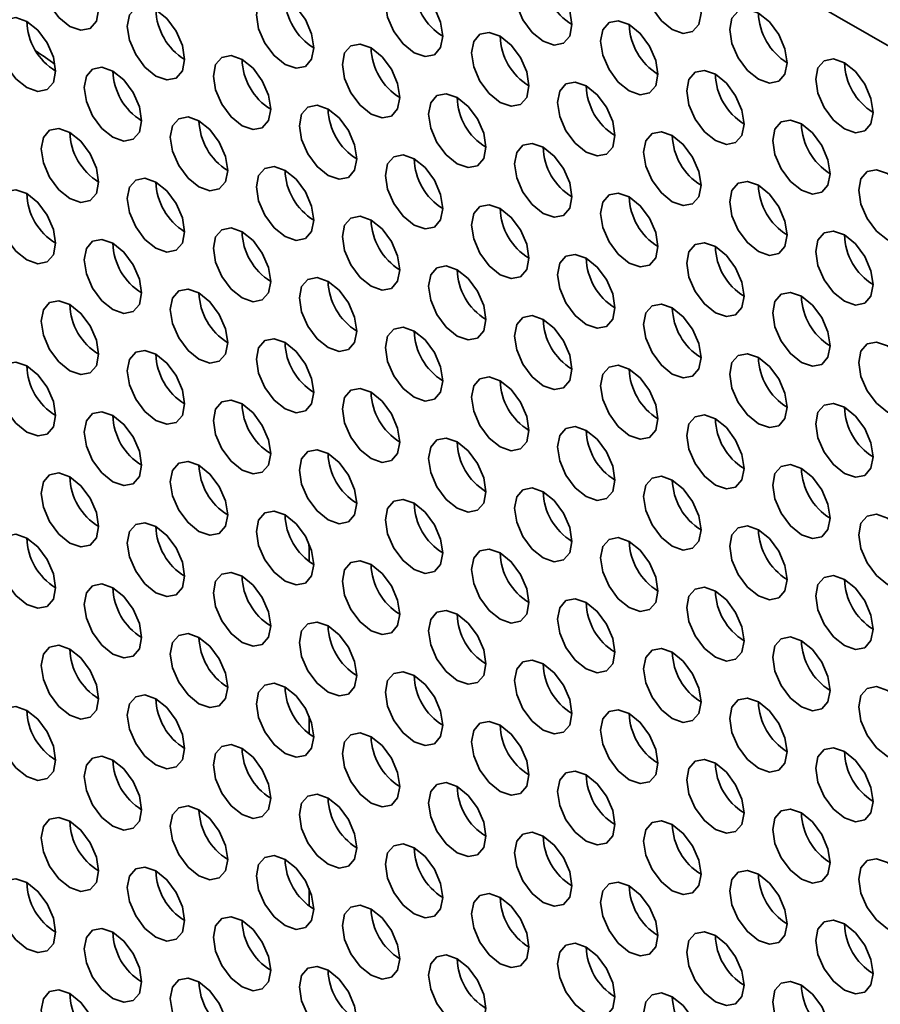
# Model space of a CAD drawing. Header units: millimetres. Extents: x 2 to 1120, y -2 to 861.
# Tile 148 of 226: x 776.27 to 783.34, y 634.55 to 642.64. Entities that reach past the tile are written whole.
import ezdxf

# ---------------------------------------------------------------- set-up
doc = ezdxf.new("R2010")
doc.units = ezdxf.units.MM

msp = doc.modelspace()

# ---------------------------------------------------------------- linework, layer by layer
at = {"color": 7, "linetype": 'Continuous', "lineweight": 35}
for p, q in [((786.5261, 640.6189), (749.1006, 662.2241)), ((778.6435, 638.2082), (778.6435, 638.1858)), ((778.6435, 636.9147), (778.6435, 636.7705)), ((778.6435, 635.4994), (778.6435, 635.3552))]:
    msp.add_line(p, q, dxfattribs=at)
at = {"color": 7, "linetype": 'Continuous', "lineweight": 35, "flags": 128}
for points in [[(776.9135, 642.7195), (776.8955, 642.834), (776.8444, 642.9518), (776.768, 643.0549), (776.6778, 643.1277), (776.5876, 643.1591), (776.5111, 643.1442), (776.46, 643.0854), (776.4421, 642.9916), (776.46, 642.8771), (776.5111, 642.7593), (776.5876, 642.6561), (776.6778, 642.5834), (776.768, 642.552), (776.8444, 642.5669), (776.8955, 642.6257), (776.9135, 642.7195)], [(781.8632, 642.6927), (781.8453, 642.8072), (781.7942, 642.925), (781.7177, 643.0282), (781.6275, 643.101), (781.5373, 643.1323), (781.4608, 643.1175), (781.4097, 643.0587), (781.3918, 642.9649), (781.4097, 642.8503), (781.4608, 642.7325), (781.5373, 642.6294), (781.6275, 642.5566), (781.7177, 642.5253), (781.7942, 642.5401), (781.8453, 642.5989), (781.8632, 642.6927)], [(780.8026, 642.5974), (780.7846, 642.7119), (780.7335, 642.8297), (780.657, 642.9328), (780.5668, 643.0056), (780.4767, 643.037), (780.4002, 643.0221), (780.3491, 642.9633), (780.3311, 642.8695), (780.3491, 642.755), (780.4002, 642.6372), (780.4767, 642.534), (780.5668, 642.4612), (780.657, 642.4299), (780.7335, 642.4447), (780.7846, 642.5036), (780.8026, 642.5974)], [(779.7419, 642.502), (779.7239, 642.6165), (779.6729, 642.7343), (779.5964, 642.8374), (779.5062, 642.9102), (779.416, 642.9416), (779.3395, 642.9267), (779.2884, 642.8679), (779.2705, 642.7741), (779.2884, 642.6596), (779.3395, 642.5418), (779.416, 642.4387), (779.5062, 642.3659), (779.5964, 642.3345), (779.6729, 642.3494), (779.7239, 642.4082), (779.7419, 642.502)], [(778.6812, 642.4066), (778.6633, 642.5211), (778.6122, 642.6389), (778.5357, 642.7421), (778.4455, 642.8149), (778.3553, 642.8462), (778.2789, 642.8314), (778.2278, 642.7726), (778.2098, 642.6788), (778.2278, 642.5642), (778.2789, 642.4464), (778.3553, 642.3433), (778.4455, 642.2705), (778.5357, 642.2392), (778.6122, 642.254), (778.6633, 642.3128), (778.6812, 642.4066)], [(777.6206, 642.3113), (777.6026, 642.4258), (777.5515, 642.5436), (777.4751, 642.6467), (777.3849, 642.7195), (777.2947, 642.7509), (777.2182, 642.736), (777.1671, 642.6772), (777.1492, 642.5834), (777.1671, 642.4689), (777.2182, 642.3511), (777.2947, 642.2479), (777.3849, 642.1752), (777.4751, 642.1438), (777.5515, 642.1587), (777.6026, 642.2175), (777.6206, 642.3113)], [(782.5703, 642.2845), (782.5524, 642.399), (782.5013, 642.5168), (782.4248, 642.62), (782.3346, 642.6928), (782.2444, 642.7241), (782.1679, 642.7093), (782.1169, 642.6504), (782.0989, 642.5566), (782.1169, 642.4421), (782.1679, 642.3243), (782.2444, 642.2212), (782.3346, 642.1484), (782.4248, 642.117), (782.5013, 642.1319), (782.5524, 642.1907), (782.5703, 642.2845)], [(776.5599, 642.2159), (776.542, 642.3304), (776.4909, 642.4482), (776.4144, 642.5514), (776.3242, 642.6242), (776.234, 642.6555), (776.1575, 642.6406), (776.1064, 642.5818), (776.0885, 642.488), (776.1064, 642.3735), (776.1575, 642.2557), (776.234, 642.1526), (776.3242, 642.0798), (776.4144, 642.0484), (776.4909, 642.0633), (776.542, 642.1221), (776.5599, 642.2159)], [(781.5097, 642.1891), (781.4917, 642.3037), (781.4406, 642.4215), (781.3642, 642.5246), (781.274, 642.5974), (781.1838, 642.6287), (781.1073, 642.6139), (781.0562, 642.5551), (781.0383, 642.4613), (781.0562, 642.3468), (781.1073, 642.229), (781.1838, 642.1258), (781.274, 642.053), (781.3642, 642.0217), (781.4406, 642.0365), (781.4917, 642.0953), (781.5097, 642.1891)], [(780.449, 642.0938), (780.4311, 642.2083), (780.38, 642.3261), (780.3035, 642.4292), (780.2133, 642.502), (780.1231, 642.5334), (780.0466, 642.5185), (779.9955, 642.4597), (779.9776, 642.3659), (779.9955, 642.2514), (780.0466, 642.1336), (780.1231, 642.0305), (780.2133, 641.9577), (780.3035, 641.9263), (780.38, 641.9412), (780.4311, 642), (780.449, 642.0938)], [(779.3883, 641.9984), (779.3704, 642.1129), (779.3193, 642.2307), (779.2428, 642.3339), (779.1526, 642.4067), (779.0624, 642.438), (778.986, 642.4232), (778.9349, 642.3644), (778.9169, 642.2706), (778.9349, 642.156), (778.986, 642.0382), (779.0624, 641.9351), (779.1526, 641.8623), (779.2428, 641.831), (779.3193, 641.8458), (779.3704, 641.9046), (779.3883, 641.9984)], [(778.3277, 641.9031), (778.3097, 642.0176), (778.2586, 642.1354), (778.1822, 642.2385), (778.092, 642.3113), (778.0018, 642.3427), (777.9253, 642.3278), (777.8742, 642.269), (777.8563, 642.1752), (777.8742, 642.0607), (777.9253, 641.9429), (778.0018, 641.8397), (778.092, 641.7669), (778.1822, 641.7356), (778.2586, 641.7505), (778.3097, 641.8093), (778.3277, 641.9031)], [(783.2774, 641.8763), (783.2595, 641.9908), (783.2084, 642.1086), (783.1319, 642.2118), (783.0417, 642.2846), (782.9515, 642.3159), (782.8751, 642.301), (782.824, 642.2422), (782.806, 642.1484), (782.824, 642.0339), (782.8751, 641.9161), (782.9515, 641.813), (783.0417, 641.7402), (783.1319, 641.7088), (783.2084, 641.7237), (783.2595, 641.7825), (783.2774, 641.8763)], [(777.267, 641.8077), (777.2491, 641.9222), (777.198, 642.04), (777.1215, 642.1432), (777.0313, 642.2159), (776.9411, 642.2473), (776.8646, 642.2324), (776.8136, 642.1736), (776.7956, 642.0798), (776.8136, 641.9653), (776.8646, 641.8475), (776.9411, 641.7444), (777.0313, 641.6716), (777.1215, 641.6402), (777.198, 641.6551), (777.2491, 641.7139), (777.267, 641.8077)], [(782.2168, 641.7809), (782.1988, 641.8955), (782.1477, 642.0133), (782.0713, 642.1164), (781.9811, 642.1892), (781.8909, 642.2205), (781.8144, 642.2057), (781.7633, 642.1469), (781.7454, 642.0531), (781.7633, 641.9386), (781.8144, 641.8208), (781.8909, 641.7176), (781.9811, 641.6448), (782.0713, 641.6135), (782.1477, 641.6283), (782.1988, 641.6871), (782.2168, 641.7809)], [(781.1561, 641.6856), (781.1382, 641.8001), (781.0871, 641.9179), (781.0106, 642.021), (780.9204, 642.0938), (780.8302, 642.1252), (780.7537, 642.1103), (780.7026, 642.0515), (780.6847, 641.9577), (780.7026, 641.8432), (780.7537, 641.7254), (780.8302, 641.6223), (780.9204, 641.5495), (781.0106, 641.5181), (781.0871, 641.533), (781.1382, 641.5918), (781.1561, 641.6856)], [(780.0954, 641.5902), (780.0775, 641.7047), (780.0264, 641.8225), (779.9499, 641.9257), (779.8597, 641.9985), (779.7695, 642.0298), (779.6931, 642.015), (779.642, 641.9562), (779.624, 641.8624), (779.642, 641.7478), (779.6931, 641.63), (779.7695, 641.5269), (779.8597, 641.4541), (779.9499, 641.4228), (780.0264, 641.4376), (780.0775, 641.4964), (780.0954, 641.5902)], [(779.0348, 641.4949), (779.0168, 641.6094), (778.9657, 641.7272), (778.8893, 641.8303), (778.7991, 641.9031), (778.7089, 641.9345), (778.6324, 641.9196), (778.5813, 641.8608), (778.5634, 641.767), (778.5813, 641.6525), (778.6324, 641.5347), (778.7089, 641.4315), (778.7991, 641.3587), (778.8893, 641.3274), (778.9657, 641.3422), (779.0168, 641.4011), (779.0348, 641.4949)], [(777.9741, 641.3995), (777.9562, 641.514), (777.9051, 641.6318), (777.8286, 641.735), (777.7384, 641.8077), (777.6482, 641.8391), (777.5718, 641.8242), (777.5207, 641.7654), (777.5027, 641.6716), (777.5207, 641.5571), (777.5718, 641.4393), (777.6482, 641.3362), (777.7384, 641.2634), (777.8286, 641.232), (777.9051, 641.2469), (777.9562, 641.3057), (777.9741, 641.3995)], [(782.9239, 641.3727), (782.9059, 641.4873), (782.8548, 641.6051), (782.7784, 641.7082), (782.6882, 641.781), (782.598, 641.8123), (782.5215, 641.7975), (782.4704, 641.7387), (782.4525, 641.6449), (782.4704, 641.5304), (782.5215, 641.4126), (782.598, 641.3094), (782.6882, 641.2366), (782.7784, 641.2053), (782.8548, 641.2201), (782.9059, 641.2789), (782.9239, 641.3727)], [(776.9135, 641.3041), (776.8955, 641.4186), (776.8444, 641.5364), (776.768, 641.6396), (776.6778, 641.7124), (776.5876, 641.7437), (776.5111, 641.7289), (776.46, 641.6701), (776.4421, 641.5763), (776.46, 641.4618), (776.5111, 641.344), (776.5876, 641.2408), (776.6778, 641.168), (776.768, 641.1367), (776.8444, 641.1515), (776.8955, 641.2103), (776.9135, 641.3041)], [(781.8632, 641.2774), (781.8453, 641.3919), (781.7942, 641.5097), (781.7177, 641.6128), (781.6275, 641.6856), (781.5373, 641.717), (781.4608, 641.7021), (781.4097, 641.6433), (781.3918, 641.5495), (781.4097, 641.435), (781.4608, 641.3172), (781.5373, 641.2141), (781.6275, 641.1413), (781.7177, 641.1099), (781.7942, 641.1248), (781.8453, 641.1836), (781.8632, 641.2774)], [(780.8026, 641.182), (780.7846, 641.2965), (780.7335, 641.4143), (780.657, 641.5175), (780.5668, 641.5903), (780.4767, 641.6216), (780.4002, 641.6068), (780.3491, 641.548), (780.3311, 641.4542), (780.3491, 641.3396), (780.4002, 641.2218), (780.4767, 641.1187), (780.5668, 641.0459), (780.657, 641.0146), (780.7335, 641.0294), (780.7846, 641.0882), (780.8026, 641.182)], [(779.7419, 641.0867), (779.7239, 641.2012), (779.6729, 641.319), (779.5964, 641.4221), (779.5062, 641.4949), (779.416, 641.5263), (779.3395, 641.5114), (779.2884, 641.4526), (779.2705, 641.3588), (779.2884, 641.2443), (779.3395, 641.1265), (779.416, 641.0233), (779.5062, 640.9505), (779.5964, 640.9192), (779.6729, 640.934), (779.7239, 640.9929), (779.7419, 641.0867)], [(778.6812, 640.9913), (778.6633, 641.1058), (778.6122, 641.2236), (778.5357, 641.3267), (778.4455, 641.3995), (778.3553, 641.4309), (778.2789, 641.416), (778.2278, 641.3572), (778.2098, 641.2634), (778.2278, 641.1489), (778.2789, 641.0311), (778.3553, 640.928), (778.4455, 640.8552), (778.5357, 640.8238), (778.6122, 640.8387), (778.6633, 640.8975), (778.6812, 640.9913)], [(783.631, 640.9645), (783.613, 641.0791), (783.5619, 641.1968), (783.4855, 641.3), (783.3953, 641.3728), (783.3051, 641.4041), (783.2286, 641.3893), (783.1775, 641.3305), (783.1596, 641.2367), (783.1775, 641.1222), (783.2286, 641.0044), (783.3051, 640.9012), (783.3953, 640.8284), (783.4855, 640.7971), (783.5619, 640.8119), (783.613, 640.8707), (783.631, 640.9645)], [(777.6206, 640.8959), (777.6026, 641.0104), (777.5515, 641.1282), (777.4751, 641.2314), (777.3849, 641.3042), (777.2947, 641.3355), (777.2182, 641.3207), (777.1671, 641.2619), (777.1492, 641.1681), (777.1671, 641.0535), (777.2182, 640.9357), (777.2947, 640.8326), (777.3849, 640.7598), (777.4751, 640.7285), (777.5515, 640.7433), (777.6026, 640.8021), (777.6206, 640.8959)], [(782.5703, 640.8692), (782.5524, 640.9837), (782.5013, 641.1015), (782.4248, 641.2046), (782.3346, 641.2774), (782.2444, 641.3088), (782.1679, 641.2939), (782.1169, 641.2351), (782.0989, 641.1413), (782.1169, 641.0268), (782.1679, 640.909), (782.2444, 640.8059), (782.3346, 640.7331), (782.4248, 640.7017), (782.5013, 640.7166), (782.5524, 640.7754), (782.5703, 640.8692)], [(776.5599, 640.8006), (776.542, 640.9151), (776.4909, 641.0329), (776.4144, 641.136), (776.3242, 641.2088), (776.234, 641.2402), (776.1575, 641.2253), (776.1064, 641.1665), (776.0885, 641.0727), (776.1064, 640.9582), (776.1575, 640.8404), (776.234, 640.7372), (776.3242, 640.6645), (776.4144, 640.6331), (776.4909, 640.648), (776.542, 640.7068), (776.5599, 640.8006)], [(781.5097, 640.7738), (781.4917, 640.8883), (781.4406, 641.0061), (781.3642, 641.1093), (781.274, 641.1821), (781.1838, 641.2134), (781.1073, 641.1986), (781.0562, 641.1397), (781.0383, 641.0459), (781.0562, 640.9314), (781.1073, 640.8136), (781.1838, 640.7105), (781.274, 640.6377), (781.3642, 640.6063), (781.4406, 640.6212), (781.4917, 640.68), (781.5097, 640.7738)], [(780.449, 640.6784), (780.4311, 640.793), (780.38, 640.9108), (780.3035, 641.0139), (780.2133, 641.0867), (780.1231, 641.118), (780.0466, 641.1032), (779.9955, 641.0444), (779.9776, 640.9506), (779.9955, 640.8361), (780.0466, 640.7183), (780.1231, 640.6151), (780.2133, 640.5423), (780.3035, 640.511), (780.38, 640.5258), (780.4311, 640.5846), (780.449, 640.6784)], [(779.3883, 640.5831), (779.3704, 640.6976), (779.3193, 640.8154), (779.2428, 640.9185), (779.1526, 640.9913), (779.0624, 641.0227), (778.986, 641.0078), (778.9349, 640.949), (778.9169, 640.8552), (778.9349, 640.7407), (778.986, 640.6229), (779.0624, 640.5198), (779.1526, 640.447), (779.2428, 640.4156), (779.3193, 640.4305), (779.3704, 640.4893), (779.3883, 640.5831)], [(778.3277, 640.4877), (778.3097, 640.6022), (778.2586, 640.72), (778.1822, 640.8232), (778.092, 640.896), (778.0018, 640.9273), (777.9253, 640.9125), (777.8742, 640.8537), (777.8563, 640.7599), (777.8742, 640.6453), (777.9253, 640.5275), (778.0018, 640.4244), (778.092, 640.3516), (778.1822, 640.3203), (778.2586, 640.3351), (778.3097, 640.3939), (778.3277, 640.4877)], [(783.2774, 640.461), (783.2595, 640.5755), (783.2084, 640.6933), (783.1319, 640.7964), (783.0417, 640.8692), (782.9515, 640.9006), (782.8751, 640.8857), (782.824, 640.8269), (782.806, 640.7331), (782.824, 640.6186), (782.8751, 640.5008), (782.9515, 640.3976), (783.0417, 640.3249), (783.1319, 640.2935), (783.2084, 640.3084), (783.2595, 640.3672), (783.2774, 640.461)], [(777.267, 640.3924), (777.2491, 640.5069), (777.198, 640.6247), (777.1215, 640.7278), (777.0313, 640.8006), (776.9411, 640.832), (776.8646, 640.8171), (776.8136, 640.7583), (776.7956, 640.6645), (776.8136, 640.55), (776.8646, 640.4322), (776.9411, 640.329), (777.0313, 640.2562), (777.1215, 640.2249), (777.198, 640.2398), (777.2491, 640.2986), (777.267, 640.3924)], [(782.2168, 640.3656), (782.1988, 640.4801), (782.1477, 640.5979), (782.0713, 640.7011), (781.9811, 640.7739), (781.8909, 640.8052), (781.8144, 640.7903), (781.7633, 640.7315), (781.7454, 640.6377), (781.7633, 640.5232), (781.8144, 640.4054), (781.8909, 640.3023), (781.9811, 640.2295), (782.0713, 640.1981), (782.1477, 640.213), (782.1988, 640.2718), (782.2168, 640.3656)], [(781.1561, 640.2702), (781.1382, 640.3848), (781.0871, 640.5026), (781.0106, 640.6057), (780.9204, 640.6785), (780.8302, 640.7098), (780.7537, 640.695), (780.7026, 640.6362), (780.6847, 640.5424), (780.7026, 640.4279), (780.7537, 640.3101), (780.8302, 640.2069), (780.9204, 640.1341), (781.0106, 640.1028), (781.0871, 640.1176), (781.1382, 640.1764), (781.1561, 640.2702)], [(780.0954, 640.1749), (780.0775, 640.2894), (780.0264, 640.4072), (779.9499, 640.5103), (779.8597, 640.5831), (779.7695, 640.6145), (779.6931, 640.5996), (779.642, 640.5408), (779.624, 640.447), (779.642, 640.3325), (779.6931, 640.2147), (779.7695, 640.1116), (779.8597, 640.0388), (779.9499, 640.0074), (780.0264, 640.0223), (780.0775, 640.0811), (780.0954, 640.1749)], [(779.0348, 640.0795), (779.0168, 640.194), (778.9657, 640.3118), (778.8893, 640.415), (778.7991, 640.4878), (778.7089, 640.5191), (778.6324, 640.5043), (778.5813, 640.4455), (778.5634, 640.3517), (778.5813, 640.2371), (778.6324, 640.1193), (778.7089, 640.0162), (778.7991, 639.9434), (778.8893, 639.9121), (778.9657, 639.9269), (779.0168, 639.9857), (779.0348, 640.0795)], [(777.9741, 639.9842), (777.9562, 640.0987), (777.9051, 640.2165), (777.8286, 640.3196), (777.7384, 640.3924), (777.6482, 640.4238), (777.5718, 640.4089), (777.5207, 640.3501), (777.5027, 640.2563), (777.5207, 640.1418), (777.5718, 640.024), (777.6482, 639.9208), (777.7384, 639.848), (777.8286, 639.8167), (777.9051, 639.8315), (777.9562, 639.8904), (777.9741, 639.9842)], [(776.9135, 639.8888), (776.8955, 640.0033), (776.8444, 640.1211), (776.768, 640.2243), (776.6778, 640.297), (776.5876, 640.3284), (776.5111, 640.3135), (776.46, 640.2547), (776.4421, 640.1609), (776.46, 640.0464), (776.5111, 639.9286), (776.5876, 639.8255), (776.6778, 639.7527), (776.768, 639.7213), (776.8444, 639.7362), (776.8955, 639.795), (776.9135, 639.8888)], [(782.9239, 639.9574), (782.9059, 640.0719), (782.8548, 640.1897), (782.7784, 640.2929), (782.6882, 640.3657), (782.598, 640.397), (782.5215, 640.3821), (782.4704, 640.3233), (782.4525, 640.2295), (782.4704, 640.115), (782.5215, 639.9972), (782.598, 639.8941), (782.6882, 639.8213), (782.7784, 639.7899), (782.8548, 639.8048), (782.9059, 639.8636), (782.9239, 639.9574)], [(781.8632, 639.862), (781.8453, 639.9766), (781.7942, 640.0944), (781.7177, 640.1975), (781.6275, 640.2703), (781.5373, 640.3016), (781.4608, 640.2868), (781.4097, 640.228), (781.3918, 640.1342), (781.4097, 640.0197), (781.4608, 639.9019), (781.5373, 639.7987), (781.6275, 639.7259), (781.7177, 639.6946), (781.7942, 639.7094), (781.8453, 639.7682), (781.8632, 639.862)], [(780.8026, 639.7667), (780.7846, 639.8812), (780.7335, 639.999), (780.657, 640.1021), (780.5668, 640.1749), (780.4767, 640.2063), (780.4002, 640.1914), (780.3491, 640.1326), (780.3311, 640.0388), (780.3491, 639.9243), (780.4002, 639.8065), (780.4767, 639.7034), (780.5668, 639.6306), (780.657, 639.5992), (780.7335, 639.6141), (780.7846, 639.6729), (780.8026, 639.7667)], [(779.7419, 639.6713), (779.7239, 639.7858), (779.6729, 639.9036), (779.5964, 640.0068), (779.5062, 640.0796), (779.416, 640.1109), (779.3395, 640.0961), (779.2884, 640.0373), (779.2705, 639.9435), (779.2884, 639.8289), (779.3395, 639.7111), (779.416, 639.608), (779.5062, 639.5352), (779.5964, 639.5039), (779.6729, 639.5187), (779.7239, 639.5775), (779.7419, 639.6713)], [(778.6812, 639.576), (778.6633, 639.6905), (778.6122, 639.8083), (778.5357, 639.9114), (778.4455, 639.9842), (778.3553, 640.0156), (778.2789, 640.0007), (778.2278, 639.9419), (778.2098, 639.8481), (778.2278, 639.7336), (778.2789, 639.6158), (778.3553, 639.5126), (778.4455, 639.4398), (778.5357, 639.4085), (778.6122, 639.4233), (778.6633, 639.4822), (778.6812, 639.576)], [(777.6206, 639.4806), (777.6026, 639.5951), (777.5515, 639.7129), (777.4751, 639.816), (777.3849, 639.8888), (777.2947, 639.9202), (777.2182, 639.9053), (777.1671, 639.8465), (777.1492, 639.7527), (777.1671, 639.6382), (777.2182, 639.5204), (777.2947, 639.4173), (777.3849, 639.3445), (777.4751, 639.3131), (777.5515, 639.328), (777.6026, 639.3868), (777.6206, 639.4806)], [(783.631, 639.5492), (783.613, 639.6637), (783.5619, 639.7815), (783.4855, 639.8847), (783.3953, 639.9574), (783.3051, 639.9888), (783.2286, 639.9739), (783.1775, 639.9151), (783.1596, 639.8213), (783.1775, 639.7068), (783.2286, 639.589), (783.3051, 639.4859), (783.3953, 639.4131), (783.4855, 639.3817), (783.5619, 639.3966), (783.613, 639.4554), (783.631, 639.5492)], [(782.5703, 639.4538), (782.5524, 639.5684), (782.5013, 639.6861), (782.4248, 639.7893), (782.3346, 639.8621), (782.2444, 639.8934), (782.1679, 639.8786), (782.1169, 639.8198), (782.0989, 639.726), (782.1169, 639.6115), (782.1679, 639.4937), (782.2444, 639.3905), (782.3346, 639.3177), (782.4248, 639.2864), (782.5013, 639.3012), (782.5524, 639.36), (782.5703, 639.4538)], [(776.5599, 639.3852), (776.542, 639.4997), (776.4909, 639.6175), (776.4144, 639.7207), (776.3242, 639.7935), (776.234, 639.8248), (776.1575, 639.81), (776.1064, 639.7512), (776.0885, 639.6574), (776.1064, 639.5428), (776.1575, 639.425), (776.234, 639.3219), (776.3242, 639.2491), (776.4144, 639.2178), (776.4909, 639.2326), (776.542, 639.2914), (776.5599, 639.3852)], [(781.5097, 639.3585), (781.4917, 639.473), (781.4406, 639.5908), (781.3642, 639.6939), (781.274, 639.7667), (781.1838, 639.7981), (781.1073, 639.7832), (781.0562, 639.7244), (781.0383, 639.6306), (781.0562, 639.5161), (781.1073, 639.3983), (781.1838, 639.2952), (781.274, 639.2224), (781.3642, 639.191), (781.4406, 639.2059), (781.4917, 639.2647), (781.5097, 639.3585)], [(780.449, 639.2631), (780.4311, 639.3776), (780.38, 639.4954), (780.3035, 639.5986), (780.2133, 639.6714), (780.1231, 639.7027), (780.0466, 639.6879), (779.9955, 639.629), (779.9776, 639.5352), (779.9955, 639.4207), (780.0466, 639.3029), (780.1231, 639.1998), (780.2133, 639.127), (780.3035, 639.0956), (780.38, 639.1105), (780.4311, 639.1693), (780.449, 639.2631)], [(779.3883, 639.1677), (779.3704, 639.2823), (779.3193, 639.4001), (779.2428, 639.5032), (779.1526, 639.576), (779.0624, 639.6073), (778.986, 639.5925), (778.9349, 639.5337), (778.9169, 639.4399), (778.9349, 639.3254), (778.986, 639.2076), (779.0624, 639.1044), (779.1526, 639.0316), (779.2428, 639.0003), (779.3193, 639.0151), (779.3704, 639.0739), (779.3883, 639.1677)], [(778.3277, 639.0724), (778.3097, 639.1869), (778.2586, 639.3047), (778.1822, 639.4078), (778.092, 639.4806), (778.0018, 639.512), (777.9253, 639.4971), (777.8742, 639.4383), (777.8563, 639.3445), (777.8742, 639.23), (777.9253, 639.1122), (778.0018, 639.0091), (778.092, 638.9363), (778.1822, 638.9049), (778.2586, 638.9198), (778.3097, 638.9786), (778.3277, 639.0724)], [(783.2774, 639.0456), (783.2595, 639.1601), (783.2084, 639.2779), (783.1319, 639.3811), (783.0417, 639.4539), (782.9515, 639.4852), (782.8751, 639.4704), (782.824, 639.4116), (782.806, 639.3178), (782.824, 639.2033), (782.8751, 639.0855), (782.9515, 638.9823), (783.0417, 638.9095), (783.1319, 638.8782), (783.2084, 638.893), (783.2595, 638.9518), (783.2774, 639.0456)], [(777.267, 638.977), (777.2491, 639.0915), (777.198, 639.2093), (777.1215, 639.3125), (777.0313, 639.3853), (776.9411, 639.4166), (776.8646, 639.4018), (776.8136, 639.343), (776.7956, 639.2492), (776.8136, 639.1346), (776.8646, 639.0168), (776.9411, 638.9137), (777.0313, 638.8409), (777.1215, 638.8096), (777.198, 638.8244), (777.2491, 638.8832), (777.267, 638.977)], [(782.2168, 638.9503), (782.1988, 639.0648), (782.1477, 639.1826), (782.0713, 639.2857), (781.9811, 639.3585), (781.8909, 639.3899), (781.8144, 639.375), (781.7633, 639.3162), (781.7454, 639.2224), (781.7633, 639.1079), (781.8144, 638.9901), (781.8909, 638.8869), (781.9811, 638.8142), (782.0713, 638.7828), (782.1477, 638.7977), (782.1988, 638.8565), (782.2168, 638.9503)], [(781.1561, 638.8549), (781.1382, 638.9694), (781.0871, 639.0872), (781.0106, 639.1904), (780.9204, 639.2632), (780.8302, 639.2945), (780.7537, 639.2796), (780.7026, 639.2208), (780.6847, 639.127), (780.7026, 639.0125), (780.7537, 638.8947), (780.8302, 638.7916), (780.9204, 638.7188), (781.0106, 638.6874), (781.0871, 638.7023), (781.1382, 638.7611), (781.1561, 638.8549)], [(780.0954, 638.7595), (780.0775, 638.8741), (780.0264, 638.9919), (779.9499, 639.095), (779.8597, 639.1678), (779.7695, 639.1991), (779.6931, 639.1843), (779.642, 639.1255), (779.624, 639.0317), (779.642, 638.9172), (779.6931, 638.7994), (779.7695, 638.6962), (779.8597, 638.6234), (779.9499, 638.5921), (780.0264, 638.6069), (780.0775, 638.6657), (780.0954, 638.7595)], [(779.0348, 638.6642), (779.0168, 638.7787), (778.9657, 638.8965), (778.8893, 638.9996), (778.7991, 639.0724), (778.7089, 639.1038), (778.6324, 639.0889), (778.5813, 639.0301), (778.5634, 638.9363), (778.5813, 638.8218), (778.6324, 638.704), (778.7089, 638.6009), (778.7991, 638.5281), (778.8893, 638.4967), (778.9657, 638.5116), (779.0168, 638.5704), (779.0348, 638.6642)], [(777.9741, 638.5688), (777.9562, 638.6833), (777.9051, 638.8011), (777.8286, 638.9043), (777.7384, 638.9771), (777.6482, 639.0084), (777.5718, 638.9936), (777.5207, 638.9348), (777.5027, 638.841), (777.5207, 638.7264), (777.5718, 638.6086), (777.6482, 638.5055), (777.7384, 638.4327), (777.8286, 638.4014), (777.9051, 638.4162), (777.9562, 638.475), (777.9741, 638.5688)], [(782.9239, 638.5421), (782.9059, 638.6566), (782.8548, 638.7744), (782.7784, 638.8775), (782.6882, 638.9503), (782.598, 638.9817), (782.5215, 638.9668), (782.4704, 638.908), (782.4525, 638.8142), (782.4704, 638.6997), (782.5215, 638.5819), (782.598, 638.4787), (782.6882, 638.406), (782.7784, 638.3746), (782.8548, 638.3895), (782.9059, 638.4483), (782.9239, 638.5421)], [(776.9135, 638.4735), (776.8955, 638.588), (776.8444, 638.7058), (776.768, 638.8089), (776.6778, 638.8817), (776.5876, 638.9131), (776.5111, 638.8982), (776.46, 638.8394), (776.4421, 638.7456), (776.46, 638.6311), (776.5111, 638.5133), (776.5876, 638.4101), (776.6778, 638.3373), (776.768, 638.306), (776.8444, 638.3208), (776.8955, 638.3797), (776.9135, 638.4735)], [(781.8632, 638.4467), (781.8453, 638.5612), (781.7942, 638.679), (781.7177, 638.7822), (781.6275, 638.855), (781.5373, 638.8863), (781.4608, 638.8714), (781.4097, 638.8126), (781.3918, 638.7188), (781.4097, 638.6043), (781.4608, 638.4865), (781.5373, 638.3834), (781.6275, 638.3106), (781.7177, 638.2792), (781.7942, 638.2941), (781.8453, 638.3529), (781.8632, 638.4467)], [(780.8026, 638.3513), (780.7846, 638.4659), (780.7335, 638.5837), (780.657, 638.6868), (780.5668, 638.7596), (780.4767, 638.7909), (780.4002, 638.7761), (780.3491, 638.7173), (780.3311, 638.6235), (780.3491, 638.509), (780.4002, 638.3912), (780.4767, 638.288), (780.5668, 638.2152), (780.657, 638.1839), (780.7335, 638.1987), (780.7846, 638.2575), (780.8026, 638.3513)], [(779.7419, 638.256), (779.7239, 638.3705), (779.6729, 638.4883), (779.5964, 638.5914), (779.5062, 638.6642), (779.416, 638.6956), (779.3395, 638.6807), (779.2884, 638.6219), (779.2705, 638.5281), (779.2884, 638.4136), (779.3395, 638.2958), (779.416, 638.1927), (779.5062, 638.1199), (779.5964, 638.0885), (779.6729, 638.1034), (779.7239, 638.1622), (779.7419, 638.256)], [(778.6812, 638.1606), (778.6633, 638.2751), (778.6122, 638.3929), (778.5357, 638.4961), (778.4455, 638.5689), (778.3553, 638.6002), (778.2789, 638.5854), (778.2278, 638.5266), (778.2098, 638.4328), (778.2278, 638.3182), (778.2789, 638.2004), (778.3553, 638.0973), (778.4455, 638.0245), (778.5357, 637.9931), (778.6122, 638.008), (778.6633, 638.0668), (778.6812, 638.1606)], [(783.631, 638.1339), (783.613, 638.2484), (783.5619, 638.3662), (783.4855, 638.4693), (783.3953, 638.5421), (783.3051, 638.5735), (783.2286, 638.5586), (783.1775, 638.4998), (783.1596, 638.406), (783.1775, 638.2915), (783.2286, 638.1737), (783.3051, 638.0705), (783.3953, 637.9977), (783.4855, 637.9664), (783.5619, 637.9813), (783.613, 638.0401), (783.631, 638.1339)], [(777.6206, 638.0653), (777.6026, 638.1798), (777.5515, 638.2976), (777.4751, 638.4007), (777.3849, 638.4735), (777.2947, 638.5049), (777.2182, 638.49), (777.1671, 638.4312), (777.1492, 638.3374), (777.1671, 638.2229), (777.2182, 638.1051), (777.2947, 638.0019), (777.3849, 637.9291), (777.4751, 637.8978), (777.5515, 637.9126), (777.6026, 637.9715), (777.6206, 638.0653)], [(782.5703, 638.0385), (782.5524, 638.153), (782.5013, 638.2708), (782.4248, 638.374), (782.3346, 638.4467), (782.2444, 638.4781), (782.1679, 638.4632), (782.1169, 638.4044), (782.0989, 638.3106), (782.1169, 638.1961), (782.1679, 638.0783), (782.2444, 637.9752), (782.3346, 637.9024), (782.4248, 637.871), (782.5013, 637.8859), (782.5524, 637.9447), (782.5703, 638.0385)], [(776.5599, 637.9699), (776.542, 638.0844), (776.4909, 638.2022), (776.4144, 638.3053), (776.3242, 638.3781), (776.234, 638.4095), (776.1575, 638.3946), (776.1064, 638.3358), (776.0885, 638.242), (776.1064, 638.1275), (776.1575, 638.0097), (776.234, 637.9066), (776.3242, 637.8338), (776.4144, 637.8024), (776.4909, 637.8173), (776.542, 637.8761), (776.5599, 637.9699)], [(781.5097, 637.9431), (781.4917, 638.0577), (781.4406, 638.1754), (781.3642, 638.2786), (781.274, 638.3514), (781.1838, 638.3827), (781.1073, 638.3679), (781.0562, 638.3091), (781.0383, 638.2153), (781.0562, 638.1008), (781.1073, 637.983), (781.1838, 637.8798), (781.274, 637.807), (781.3642, 637.7757), (781.4406, 637.7905), (781.4917, 637.8493), (781.5097, 637.9431)], [(780.449, 637.8478), (780.4311, 637.9623), (780.38, 638.0801), (780.3035, 638.1832), (780.2133, 638.256), (780.1231, 638.2874), (780.0466, 638.2725), (779.9955, 638.2137), (779.9776, 638.1199), (779.9955, 638.0054), (780.0466, 637.8876), (780.1231, 637.7845), (780.2133, 637.7117), (780.3035, 637.6803), (780.38, 637.6952), (780.4311, 637.754), (780.449, 637.8478)], [(779.3883, 637.7524), (779.3704, 637.8669), (779.3193, 637.9847), (779.2428, 638.0879), (779.1526, 638.1607), (779.0624, 638.192), (778.986, 638.1772), (778.9349, 638.1183), (778.9169, 638.0245), (778.9349, 637.91), (778.986, 637.7922), (779.0624, 637.6891), (779.1526, 637.6163), (779.2428, 637.5849), (779.3193, 637.5998), (779.3704, 637.6586), (779.3883, 637.7524)], [(778.3277, 637.657), (778.3097, 637.7716), (778.2586, 637.8894), (778.1822, 637.9925), (778.092, 638.0653), (778.0018, 638.0966), (777.9253, 638.0818), (777.8742, 638.023), (777.8563, 637.9292), (777.8742, 637.8147), (777.9253, 637.6969), (778.0018, 637.5937), (778.092, 637.5209), (778.1822, 637.4896), (778.2586, 637.5044), (778.3097, 637.5632), (778.3277, 637.657)], [(783.2774, 637.6303), (783.2595, 637.7448), (783.2084, 637.8626), (783.1319, 637.9658), (783.0417, 638.0385), (782.9515, 638.0699), (782.8751, 638.055), (782.824, 637.9962), (782.806, 637.9024), (782.824, 637.7879), (782.8751, 637.6701), (782.9515, 637.567), (783.0417, 637.4942), (783.1319, 637.4628), (783.2084, 637.4777), (783.2595, 637.5365), (783.2774, 637.6303)], [(777.267, 637.5617), (777.2491, 637.6762), (777.198, 637.794), (777.1215, 637.8971), (777.0313, 637.9699), (776.9411, 638.0013), (776.8646, 637.9864), (776.8136, 637.9276), (776.7956, 637.8338), (776.8136, 637.7193), (776.8646, 637.6015), (776.9411, 637.4984), (777.0313, 637.4256), (777.1215, 637.3942), (777.198, 637.4091), (777.2491, 637.4679), (777.267, 637.5617)], [(782.2168, 637.5349), (782.1988, 637.6494), (782.1477, 637.7672), (782.0713, 637.8704), (781.9811, 637.9432), (781.8909, 637.9745), (781.8144, 637.9597), (781.7633, 637.9009), (781.7454, 637.8071), (781.7633, 637.6926), (781.8144, 637.5748), (781.8909, 637.4716), (781.9811, 637.3988), (782.0713, 637.3675), (782.1477, 637.3823), (782.1988, 637.4411), (782.2168, 637.5349)], [(781.1561, 637.4396), (781.1382, 637.5541), (781.0871, 637.6719), (781.0106, 637.775), (780.9204, 637.8478), (780.8302, 637.8792), (780.7537, 637.8643), (780.7026, 637.8055), (780.6847, 637.7117), (780.7026, 637.5972), (780.7537, 637.4794), (780.8302, 637.3762), (780.9204, 637.3035), (781.0106, 637.2721), (781.0871, 637.287), (781.1382, 637.3458), (781.1561, 637.4396)], [(780.0954, 637.3442), (780.0775, 637.4587), (780.0264, 637.5765), (779.9499, 637.6797), (779.8597, 637.7525), (779.7695, 637.7838), (779.6931, 637.7689), (779.642, 637.7101), (779.624, 637.6163), (779.642, 637.5018), (779.6931, 637.384), (779.7695, 637.2809), (779.8597, 637.2081), (779.9499, 637.1767), (780.0264, 637.1916), (780.0775, 637.2504), (780.0954, 637.3442)], [(779.0348, 637.2488), (779.0168, 637.3634), (778.9657, 637.4812), (778.8893, 637.5843), (778.7991, 637.6571), (778.7089, 637.6884), (778.6324, 637.6736), (778.5813, 637.6148), (778.5634, 637.521), (778.5813, 637.4065), (778.6324, 637.2887), (778.7089, 637.1855), (778.7991, 637.1127), (778.8893, 637.0814), (778.9657, 637.0962), (779.0168, 637.155), (779.0348, 637.2488)], [(777.9741, 637.1535), (777.9562, 637.268), (777.9051, 637.3858), (777.8286, 637.4889), (777.7384, 637.5617), (777.6482, 637.5931), (777.5718, 637.5782), (777.5207, 637.5194), (777.5027, 637.4256), (777.5207, 637.3111), (777.5718, 637.1933), (777.6482, 637.0902), (777.7384, 637.0174), (777.8286, 636.986), (777.9051, 637.0009), (777.9562, 637.0597), (777.9741, 637.1535)], [(776.9135, 637.0581), (776.8955, 637.1726), (776.8444, 637.2904), (776.768, 637.3936), (776.6778, 637.4664), (776.5876, 637.4977), (776.5111, 637.4829), (776.46, 637.4241), (776.4421, 637.3303), (776.46, 637.2157), (776.5111, 637.0979), (776.5876, 636.9948), (776.6778, 636.922), (776.768, 636.8907), (776.8444, 636.9055), (776.8955, 636.9643), (776.9135, 637.0581)], [(782.9239, 637.1267), (782.9059, 637.2412), (782.8548, 637.359), (782.7784, 637.4622), (782.6882, 637.535), (782.598, 637.5663), (782.5215, 637.5515), (782.4704, 637.4927), (782.4525, 637.3989), (782.4704, 637.2843), (782.5215, 637.1665), (782.598, 637.0634), (782.6882, 636.9906), (782.7784, 636.9593), (782.8548, 636.9741), (782.9059, 637.0329), (782.9239, 637.1267)], [(781.8632, 637.0314), (781.8453, 637.1459), (781.7942, 637.2637), (781.7177, 637.3668), (781.6275, 637.4396), (781.5373, 637.471), (781.4608, 637.4561), (781.4097, 637.3973), (781.3918, 637.3035), (781.4097, 637.189), (781.4608, 637.0712), (781.5373, 636.968), (781.6275, 636.8953), (781.7177, 636.8639), (781.7942, 636.8788), (781.8453, 636.9376), (781.8632, 637.0314)], [(780.8026, 636.936), (780.7846, 637.0505), (780.7335, 637.1683), (780.657, 637.2715), (780.5668, 637.3443), (780.4767, 637.3756), (780.4002, 637.3607), (780.3491, 637.3019), (780.3311, 637.2081), (780.3491, 637.0936), (780.4002, 636.9758), (780.4767, 636.8727), (780.5668, 636.7999), (780.657, 636.7685), (780.7335, 636.7834), (780.7846, 636.8422), (780.8026, 636.936)], [(779.7419, 636.8406), (779.7239, 636.9552), (779.6729, 637.073), (779.5964, 637.1761), (779.5062, 637.2489), (779.416, 637.2802), (779.3395, 637.2654), (779.2884, 637.2066), (779.2705, 637.1128), (779.2884, 636.9983), (779.3395, 636.8805), (779.416, 636.7773), (779.5062, 636.7045), (779.5964, 636.6732), (779.6729, 636.688), (779.7239, 636.7468), (779.7419, 636.8406)], [(778.6812, 636.7453), (778.6633, 636.8598), (778.6122, 636.9776), (778.5357, 637.0807), (778.4455, 637.1535), (778.3553, 637.1849), (778.2789, 637.17), (778.2278, 637.1112), (778.2098, 637.0174), (778.2278, 636.9029), (778.2789, 636.7851), (778.3553, 636.682), (778.4455, 636.6092), (778.5357, 636.5778), (778.6122, 636.5927), (778.6633, 636.6515), (778.6812, 636.7453)], [(777.6206, 636.6499), (777.6026, 636.7644), (777.5515, 636.8822), (777.4751, 636.9854), (777.3849, 637.0582), (777.2947, 637.0895), (777.2182, 637.0747), (777.1671, 637.0159), (777.1492, 636.9221), (777.1671, 636.8075), (777.2182, 636.6897), (777.2947, 636.5866), (777.3849, 636.5138), (777.4751, 636.4824), (777.5515, 636.4973), (777.6026, 636.5561), (777.6206, 636.6499)], [(783.631, 636.7185), (783.613, 636.833), (783.5619, 636.9508), (783.4855, 637.054), (783.3953, 637.1268), (783.3051, 637.1581), (783.2286, 637.1433), (783.1775, 637.0845), (783.1596, 636.9907), (783.1775, 636.8761), (783.2286, 636.7583), (783.3051, 636.6552), (783.3953, 636.5824), (783.4855, 636.5511), (783.5619, 636.5659), (783.613, 636.6247), (783.631, 636.7185)], [(782.5703, 636.6232), (782.5524, 636.7377), (782.5013, 636.8555), (782.4248, 636.9586), (782.3346, 637.0314), (782.2444, 637.0628), (782.1679, 637.0479), (782.1169, 636.9891), (782.0989, 636.8953), (782.1169, 636.7808), (782.1679, 636.663), (782.2444, 636.5598), (782.3346, 636.487), (782.4248, 636.4557), (782.5013, 636.4706), (782.5524, 636.5294), (782.5703, 636.6232)], [(776.5599, 636.5546), (776.542, 636.6691), (776.4909, 636.7869), (776.4144, 636.89), (776.3242, 636.9628), (776.234, 636.9942), (776.1575, 636.9793), (776.1064, 636.9205), (776.0885, 636.8267), (776.1064, 636.7122), (776.1575, 636.5944), (776.234, 636.4912), (776.3242, 636.4184), (776.4144, 636.3871), (776.4909, 636.4019), (776.542, 636.4608), (776.5599, 636.5546)], [(781.5097, 636.5278), (781.4917, 636.6423), (781.4406, 636.7601), (781.3642, 636.8633), (781.274, 636.936), (781.1838, 636.9674), (781.1073, 636.9525), (781.0562, 636.8937), (781.0383, 636.7999), (781.0562, 636.6854), (781.1073, 636.5676), (781.1838, 636.4645), (781.274, 636.3917), (781.3642, 636.3603), (781.4406, 636.3752), (781.4917, 636.434), (781.5097, 636.5278)], [(780.449, 636.4324), (780.4311, 636.547), (780.38, 636.6647), (780.3035, 636.7679), (780.2133, 636.8407), (780.1231, 636.872), (780.0466, 636.8572), (779.9955, 636.7984), (779.9776, 636.7046), (779.9955, 636.5901), (780.0466, 636.4723), (780.1231, 636.3691), (780.2133, 636.2963), (780.3035, 636.265), (780.38, 636.2798), (780.4311, 636.3386), (780.449, 636.4324)], [(779.3883, 636.3371), (779.3704, 636.4516), (779.3193, 636.5694), (779.2428, 636.6725), (779.1526, 636.7453), (779.0624, 636.7767), (778.986, 636.7618), (778.9349, 636.703), (778.9169, 636.6092), (778.9349, 636.4947), (778.986, 636.3769), (779.0624, 636.2738), (779.1526, 636.201), (779.2428, 636.1696), (779.3193, 636.1845), (779.3704, 636.2433), (779.3883, 636.3371)], [(778.3277, 636.2417), (778.3097, 636.3562), (778.2586, 636.474), (778.1822, 636.5772), (778.092, 636.65), (778.0018, 636.6813), (777.9253, 636.6665), (777.8742, 636.6076), (777.8563, 636.5138), (777.8742, 636.3993), (777.9253, 636.2815), (778.0018, 636.1784), (778.092, 636.1056), (778.1822, 636.0742), (778.2586, 636.0891), (778.3097, 636.1479), (778.3277, 636.2417)], [(783.2774, 636.215), (783.2595, 636.3295), (783.2084, 636.4473), (783.1319, 636.5504), (783.0417, 636.6232), (782.9515, 636.6546), (782.8751, 636.6397), (782.824, 636.5809), (782.806, 636.4871), (782.824, 636.3726), (782.8751, 636.2548), (782.9515, 636.1516), (783.0417, 636.0788), (783.1319, 636.0475), (783.2084, 636.0623), (783.2595, 636.1212), (783.2774, 636.215)], [(777.267, 636.1463), (777.2491, 636.2609), (777.198, 636.3787), (777.1215, 636.4818), (777.0313, 636.5546), (776.9411, 636.5859), (776.8646, 636.5711), (776.8136, 636.5123), (776.7956, 636.4185), (776.8136, 636.304), (776.8646, 636.1862), (776.9411, 636.083), (777.0313, 636.0102), (777.1215, 635.9789), (777.198, 635.9937), (777.2491, 636.0525), (777.267, 636.1463)], [(782.2168, 636.1196), (782.1988, 636.2341), (782.1477, 636.3519), (782.0713, 636.4551), (781.9811, 636.5278), (781.8909, 636.5592), (781.8144, 636.5443), (781.7633, 636.4855), (781.7454, 636.3917), (781.7633, 636.2772), (781.8144, 636.1594), (781.8909, 636.0563), (781.9811, 635.9835), (782.0713, 635.9521), (782.1477, 635.967), (782.1988, 636.0258), (782.2168, 636.1196)], [(781.1561, 636.0242), (781.1382, 636.1387), (781.0871, 636.2565), (781.0106, 636.3597), (780.9204, 636.4325), (780.8302, 636.4638), (780.7537, 636.449), (780.7026, 636.3902), (780.6847, 636.2964), (780.7026, 636.1819), (780.7537, 636.0641), (780.8302, 635.9609), (780.9204, 635.8881), (781.0106, 635.8568), (781.0871, 635.8716), (781.1382, 635.9304), (781.1561, 636.0242)], [(780.0954, 635.9289), (780.0775, 636.0434), (780.0264, 636.1612), (779.9499, 636.2643), (779.8597, 636.3371), (779.7695, 636.3685), (779.6931, 636.3536), (779.642, 636.2948), (779.624, 636.201), (779.642, 636.0865), (779.6931, 635.9687), (779.7695, 635.8655), (779.8597, 635.7928), (779.9499, 635.7614), (780.0264, 635.7763), (780.0775, 635.8351), (780.0954, 635.9289)], [(779.0348, 635.8335), (779.0168, 635.948), (778.9657, 636.0658), (778.8893, 636.169), (778.7991, 636.2418), (778.7089, 636.2731), (778.6324, 636.2582), (778.5813, 636.1994), (778.5634, 636.1056), (778.5813, 635.9911), (778.6324, 635.8733), (778.7089, 635.7702), (778.7991, 635.6974), (778.8893, 635.666), (778.9657, 635.6809), (779.0168, 635.7397), (779.0348, 635.8335)], [(777.9741, 635.7381), (777.9562, 635.8527), (777.9051, 635.9705), (777.8286, 636.0736), (777.7384, 636.1464), (777.6482, 636.1777), (777.5718, 636.1629), (777.5207, 636.1041), (777.5027, 636.0103), (777.5207, 635.8958), (777.5718, 635.778), (777.6482, 635.6748), (777.7384, 635.602), (777.8286, 635.5707), (777.9051, 635.5855), (777.9562, 635.6443), (777.9741, 635.7381)], [(782.9239, 635.7114), (782.9059, 635.8259), (782.8548, 635.9437), (782.7784, 636.0468), (782.6882, 636.1196), (782.598, 636.151), (782.5215, 636.1361), (782.4704, 636.0773), (782.4525, 635.9835), (782.4704, 635.869), (782.5215, 635.7512), (782.598, 635.6481), (782.6882, 635.5753), (782.7784, 635.5439), (782.8548, 635.5588), (782.9059, 635.6176), (782.9239, 635.7114)], [(776.9135, 635.6428), (776.8955, 635.7573), (776.8444, 635.8751), (776.768, 635.9782), (776.6778, 636.051), (776.5876, 636.0824), (776.5111, 636.0675), (776.46, 636.0087), (776.4421, 635.9149), (776.46, 635.8004), (776.5111, 635.6826), (776.5876, 635.5795), (776.6778, 635.5067), (776.768, 635.4753), (776.8444, 635.4902), (776.8955, 635.549), (776.9135, 635.6428)], [(781.8632, 635.616), (781.8453, 635.7305), (781.7942, 635.8483), (781.7177, 635.9515), (781.6275, 636.0243), (781.5373, 636.0556), (781.4608, 636.0408), (781.4097, 635.982), (781.3918, 635.8882), (781.4097, 635.7736), (781.4608, 635.6558), (781.5373, 635.5527), (781.6275, 635.4799), (781.7177, 635.4486), (781.7942, 635.4634), (781.8453, 635.5222), (781.8632, 635.616)], [(780.8026, 635.5207), (780.7846, 635.6352), (780.7335, 635.753), (780.657, 635.8561), (780.5668, 635.9289), (780.4767, 635.9603), (780.4002, 635.9454), (780.3491, 635.8866), (780.3311, 635.7928), (780.3491, 635.6783), (780.4002, 635.5605), (780.4767, 635.4573), (780.5668, 635.3846), (780.657, 635.3532), (780.7335, 635.3681), (780.7846, 635.4269), (780.8026, 635.5207)], [(779.7419, 635.4253), (779.7239, 635.5398), (779.6729, 635.6576), (779.5964, 635.7608), (779.5062, 635.8336), (779.416, 635.8649), (779.3395, 635.85), (779.2884, 635.7912), (779.2705, 635.6974), (779.2884, 635.5829), (779.3395, 635.4651), (779.416, 635.362), (779.5062, 635.2892), (779.5964, 635.2578), (779.6729, 635.2727), (779.7239, 635.3315), (779.7419, 635.4253)], [(778.6812, 635.3299), (778.6633, 635.4445), (778.6122, 635.5623), (778.5357, 635.6654), (778.4455, 635.7382), (778.3553, 635.7695), (778.2789, 635.7547), (778.2278, 635.6959), (778.2098, 635.6021), (778.2278, 635.4876), (778.2789, 635.3698), (778.3553, 635.2666), (778.4455, 635.1938), (778.5357, 635.1625), (778.6122, 635.1773), (778.6633, 635.2361), (778.6812, 635.3299)], [(783.631, 635.3032), (783.613, 635.4177), (783.5619, 635.5355), (783.4855, 635.6386), (783.3953, 635.7114), (783.3051, 635.7428), (783.2286, 635.7279), (783.1775, 635.6691), (783.1596, 635.5753), (783.1775, 635.4608), (783.2286, 635.343), (783.3051, 635.2399), (783.3953, 635.1671), (783.4855, 635.1357), (783.5619, 635.1506), (783.613, 635.2094), (783.631, 635.3032)], [(777.6206, 635.2346), (777.6026, 635.3491), (777.5515, 635.4669), (777.4751, 635.57), (777.3849, 635.6428), (777.2947, 635.6742), (777.2182, 635.6593), (777.1671, 635.6005), (777.1492, 635.5067), (777.1671, 635.3922), (777.2182, 635.2744), (777.2947, 635.1713), (777.3849, 635.0985), (777.4751, 635.0671), (777.5515, 635.082), (777.6026, 635.1408), (777.6206, 635.2346)], [(782.5703, 635.2078), (782.5524, 635.3223), (782.5013, 635.4401), (782.4248, 635.5433), (782.3346, 635.6161), (782.2444, 635.6474), (782.1679, 635.6326), (782.1169, 635.5738), (782.0989, 635.48), (782.1169, 635.3654), (782.1679, 635.2476), (782.2444, 635.1445), (782.3346, 635.0717), (782.4248, 635.0404), (782.5013, 635.0552), (782.5524, 635.114), (782.5703, 635.2078)], [(776.5599, 635.1392), (776.542, 635.2537), (776.4909, 635.3715), (776.4144, 635.4747), (776.3242, 635.5475), (776.234, 635.5788), (776.1575, 635.564), (776.1064, 635.5052), (776.0885, 635.4114), (776.1064, 635.2968), (776.1575, 635.179), (776.234, 635.0759), (776.3242, 635.0031), (776.4144, 634.9717), (776.4909, 634.9866), (776.542, 635.0454), (776.5599, 635.1392)], [(781.5097, 635.1125), (781.4917, 635.227), (781.4406, 635.3448), (781.3642, 635.4479), (781.274, 635.5207), (781.1838, 635.5521), (781.1073, 635.5372), (781.0562, 635.4784), (781.0383, 635.3846), (781.0562, 635.2701), (781.1073, 635.1523), (781.1838, 635.0491), (781.274, 634.9763), (781.3642, 634.945), (781.4406, 634.9599), (781.4917, 635.0187), (781.5097, 635.1125)], [(780.449, 635.0171), (780.4311, 635.1316), (780.38, 635.2494), (780.3035, 635.3526), (780.2133, 635.4253), (780.1231, 635.4567), (780.0466, 635.4418), (779.9955, 635.383), (779.9776, 635.2892), (779.9955, 635.1747), (780.0466, 635.0569), (780.1231, 634.9538), (780.2133, 634.881), (780.3035, 634.8496), (780.38, 634.8645), (780.4311, 634.9233), (780.449, 635.0171)], [(779.3883, 634.9217), (779.3704, 635.0363), (779.3193, 635.154), (779.2428, 635.2572), (779.1526, 635.33), (779.0624, 635.3613), (778.986, 635.3465), (778.9349, 635.2877), (778.9169, 635.1939), (778.9349, 635.0794), (778.986, 634.9616), (779.0624, 634.8584), (779.1526, 634.7856), (779.2428, 634.7543), (779.3193, 634.7691), (779.3704, 634.8279), (779.3883, 634.9217)], [(778.3277, 634.8264), (778.3097, 634.9409), (778.2586, 635.0587), (778.1822, 635.1618), (778.092, 635.2346), (778.0018, 635.266), (777.9253, 635.2511), (777.8742, 635.1923), (777.8563, 635.0985), (777.8742, 634.984), (777.9253, 634.8662), (778.0018, 634.7631), (778.092, 634.6903), (778.1822, 634.6589), (778.2586, 634.6738), (778.3097, 634.7326), (778.3277, 634.8264)], [(783.2774, 634.7996), (783.2595, 634.9141), (783.2084, 635.0319), (783.1319, 635.1351), (783.0417, 635.2079), (782.9515, 635.2392), (782.8751, 635.2244), (782.824, 635.1656), (782.806, 635.0718), (782.824, 634.9572), (782.8751, 634.8394), (782.9515, 634.7363), (783.0417, 634.6635), (783.1319, 634.6322), (783.2084, 634.647), (783.2595, 634.7058), (783.2774, 634.7996)], [(777.267, 634.731), (777.2491, 634.8455), (777.198, 634.9633), (777.1215, 635.0665), (777.0313, 635.1393), (776.9411, 635.1706), (776.8646, 635.1558), (776.8136, 635.0969), (776.7956, 635.0031), (776.8136, 634.8886), (776.8646, 634.7708), (776.9411, 634.6677), (777.0313, 634.5949), (777.1215, 634.5635), (777.198, 634.5784), (777.2491, 634.6372), (777.267, 634.731)], [(782.2168, 634.7043), (782.1988, 634.8188), (782.1477, 634.9366), (782.0713, 635.0397), (781.9811, 635.1125), (781.8909, 635.1439), (781.8144, 635.129), (781.7633, 635.0702), (781.7454, 634.9764), (781.7633, 634.8619), (781.8144, 634.7441), (781.8909, 634.6409), (781.9811, 634.5681), (782.0713, 634.5368), (782.1477, 634.5516), (782.1988, 634.6105), (782.2168, 634.7043)], [(781.1561, 634.6089), (781.1382, 634.7234), (781.0871, 634.8412), (781.0106, 634.9444), (780.9204, 635.0171), (780.8302, 635.0485), (780.7537, 635.0336), (780.7026, 634.9748), (780.6847, 634.881), (780.7026, 634.7665), (780.7537, 634.6487), (780.8302, 634.5456), (780.9204, 634.4728), (781.0106, 634.4414), (781.0871, 634.4563), (781.1382, 634.5151), (781.1561, 634.6089)], [(780.0954, 634.5135), (780.0775, 634.628), (780.0264, 634.7458), (779.9499, 634.849), (779.8597, 634.9218), (779.7695, 634.9531), (779.6931, 634.9383), (779.642, 634.8795), (779.624, 634.7857), (779.642, 634.6712), (779.6931, 634.5534), (779.7695, 634.4502), (779.8597, 634.3774), (779.9499, 634.3461), (780.0264, 634.3609), (780.0775, 634.4197), (780.0954, 634.5135)], [(779.0348, 634.4182), (779.0168, 634.5327), (778.9657, 634.6505), (778.8893, 634.7536), (778.7991, 634.8264), (778.7089, 634.8578), (778.6324, 634.8429), (778.5813, 634.7841), (778.5634, 634.6903), (778.5813, 634.5758), (778.6324, 634.458), (778.7089, 634.3548), (778.7991, 634.2821), (778.8893, 634.2507), (778.9657, 634.2656), (779.0168, 634.3244), (779.0348, 634.4182)], [(777.9741, 634.3228), (777.9562, 634.4373), (777.9051, 634.5551), (777.8286, 634.6583), (777.7384, 634.7311), (777.6482, 634.7624), (777.5718, 634.7475), (777.5207, 634.6887), (777.5027, 634.5949), (777.5207, 634.4804), (777.5718, 634.3626), (777.6482, 634.2595), (777.7384, 634.1867), (777.8286, 634.1553), (777.9051, 634.1702), (777.9562, 634.229), (777.9741, 634.3228)], [(782.9239, 634.2961), (782.9059, 634.4106), (782.8548, 634.5284), (782.7784, 634.6315), (782.6882, 634.7043), (782.598, 634.7357), (782.5215, 634.7208), (782.4704, 634.662), (782.4525, 634.5682), (782.4704, 634.4537), (782.5215, 634.3359), (782.598, 634.2327), (782.6882, 634.1599), (782.7784, 634.1286), (782.8548, 634.1434), (782.9059, 634.2023), (782.9239, 634.2961)], [(776.9135, 634.2274), (776.8955, 634.342), (776.8444, 634.4598), (776.768, 634.5629), (776.6778, 634.6357), (776.5876, 634.667), (776.5111, 634.6522), (776.46, 634.5934), (776.4421, 634.4996), (776.46, 634.3851), (776.5111, 634.2673), (776.5876, 634.1641), (776.6778, 634.0913), (776.768, 634.06), (776.8444, 634.0748), (776.8955, 634.1336), (776.9135, 634.2274)], [(781.8632, 634.2007), (781.8453, 634.3152), (781.7942, 634.433), (781.7177, 634.5361), (781.6275, 634.6089), (781.5373, 634.6403), (781.4608, 634.6254), (781.4097, 634.5666), (781.3918, 634.4728), (781.4097, 634.3583), (781.4608, 634.2405), (781.5373, 634.1374), (781.6275, 634.0646), (781.7177, 634.0332), (781.7942, 634.0481), (781.8453, 634.1069), (781.8632, 634.2007)]]:
    msp.add_lwpolyline(points, dxfattribs=at)
at = {"color": 7, "linetype": 'Continuous', "lineweight": 35}
for centre in [(781.0623, 643.0194), (780.0017, 642.9241), (778.941, 642.8287), (777.8803, 642.7334), (782.8301, 642.7066), (776.8197, 642.638), (781.7694, 642.6112), (780.7088, 642.5159), (779.6481, 642.4205), (778.5874, 642.3252), (783.5372, 642.2984), (777.5268, 642.2298), (782.4765, 642.203), (781.4159, 642.1077), (780.3552, 642.0123), (779.2945, 641.9169), (778.2339, 641.8216), (783.1836, 641.7948), (777.1732, 641.7262), (782.123, 641.6995), (781.0623, 641.6041), (780.0017, 641.5087), (778.941, 641.4134), (777.8803, 641.318), (776.8197, 641.2227), (782.8301, 641.2913), (781.7694, 641.1959), (780.7088, 641.1005), (779.6481, 641.0052), (778.5874, 640.9098), (783.5372, 640.8831), (777.5268, 640.8145), (782.4765, 640.7877), (781.4159, 640.6923), (780.3552, 640.597), (779.2945, 640.5016), (778.2339, 640.4062), (783.1836, 640.3795), (777.1732, 640.3109), (782.123, 640.2841), (781.0623, 640.1888), (780.0017, 640.0934), (778.941, 639.998), (777.8803, 639.9027), (782.8301, 639.8759), (776.8197, 639.8073), (781.7694, 639.7806), (780.7088, 639.6852), (779.6481, 639.5898), (778.5874, 639.4945), (783.5372, 639.4677), (777.5268, 639.3991), (782.4765, 639.3724), (781.4159, 639.277), (780.3552, 639.1816), (779.2945, 639.0863), (778.2339, 638.9909), (783.1836, 638.9642), (777.1732, 638.8955), (782.123, 638.8688), (781.0623, 638.7734), (780.0017, 638.6781), (778.941, 638.5827), (777.8803, 638.4873), (776.8197, 638.392), (782.8301, 638.4606), (781.7694, 638.3652), (780.7088, 638.2699), (779.6481, 638.1745), (778.5874, 638.0791), (783.5372, 638.0524), (777.5268, 637.9838), (782.4765, 637.957), (781.4159, 637.8617), (780.3552, 637.7663), (779.2945, 637.6709), (778.2339, 637.5756), (783.1836, 637.5488), (777.1732, 637.4802), (782.123, 637.4535), (781.0623, 637.3581), (780.0017, 637.2627), (778.941, 637.1674), (777.8803, 637.072), (782.8301, 637.0453), (776.8197, 636.9766), (781.7694, 636.9499), (780.7088, 636.8545), (779.6481, 636.7592), (778.5874, 636.6638), (783.5372, 636.637), (777.5268, 636.5684), (782.4765, 636.5417), (781.4159, 636.4463), (780.3552, 636.351), (779.2945, 636.2556), (778.2339, 636.1602), (783.1836, 636.1335), (777.1732, 636.0649), (782.123, 636.0381), (781.0623, 635.9428), (780.0017, 635.8474), (778.941, 635.752), (777.8803, 635.6567), (776.8197, 635.5613), (782.8301, 635.6299), (781.7694, 635.5346), (780.7088, 635.4392), (779.6481, 635.3438), (778.5874, 635.2485), (783.5372, 635.2217), (777.5268, 635.1531), (782.4765, 635.1263), (781.4159, 635.031), (780.3552, 634.9356), (779.2945, 634.8403), (778.2339, 634.7449), (783.1836, 634.7181), (777.1732, 634.6495), (782.123, 634.6228)]:
    msp.add_arc(centre, 0.4957, 181.60056, 238.39406, dxfattribs=at)
for centre, start_param, end_param in [((773.6435, 638.2078), 6.185229, 6.222752), ((773.6435, 638.2077), 6.185227, 6.222742), ((773.6435, 638.2078), 5.236023, 5.261132)]:
    msp.add_ellipse(centre, major_axis=(2.5002, 4.3305), ratio=0.999892, start_param=start_param, end_param=end_param, dxfattribs=at)

doc.saveas('drawing.dxf')
